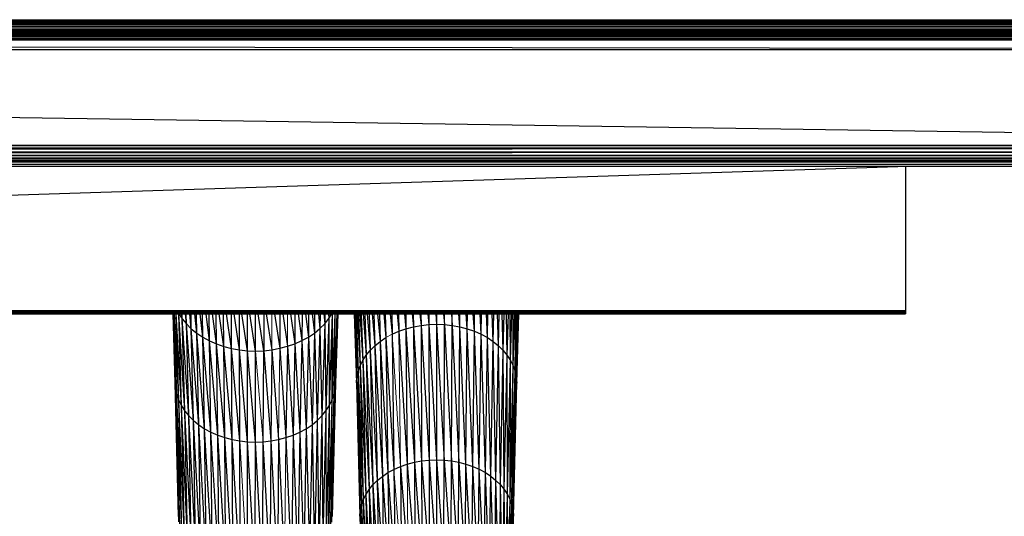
# Paper-space layout '_Bottom' of a CAD drawing. Header units: millimetres. Extents: x 0 to 1300, y 1 to 464.
# Tile 43 of 52: x 913 to 1107, y 366 to 464. Entities that reach past the tile are written whole.
import ezdxf

# ---------------------------------------------------------------- set-up
doc = ezdxf.new("R2010")
doc.units = ezdxf.units.MM

psp = doc.layouts.new('_Bottom')

# ---------------------------------------------------------------- linework, layer by layer
at = {"color": 7, "linetype": 'Continuous', "lineweight": 25}
for p, q in [((26.3, 463.59), (1274.11, 463.6)), ((26.3, 463.6), (1274.11, 463.6)), ((26.3, 463.57), (1274.11, 463.59)), ((26.3, 463.59), (1274.11, 463.59)), ((26.3, 463.46), (1274.11, 463.57)), ((26.3, 463.57), (1274.11, 463.57)), ((26.3, 463.28), (1274.11, 463.46)), ((26.3, 463.46), (1274.11, 463.46)), ((26.3, 463.01), (1274.11, 463.28)), ((26.3, 463.28), (1274.11, 463.28)), ((26.3, 462.99), (1274.11, 463.01)), ((26.3, 463.01), (1274.11, 463.01)), ((26.3, 462.65), (1274.11, 462.99)), ((26.3, 462.99), (1274.11, 462.99)), ((3.72, 461.26), (1296.7, 461.26)), ((26.3, 462.25), (1274.11, 462.65)), ((26.3, 462.65), (1274.11, 462.65)), ((26.3, 461.82), (1274.11, 462.25)), ((26.3, 462.25), (1274.11, 462.25)), ((26.3, 461.63), (1274.11, 461.82)), ((26.3, 461.82), (1274.11, 461.82)), ((26.3, 461.54), (1274.11, 461.63)), ((26.3, 461.63), (1274.11, 461.63)), ((1274.11, 461.54), (26.3, 461.47)), ((1274.11, 461.54), (26.3, 461.54)), ((1274.11, 461.47), (26.3, 461.4)), ((1274.11, 461.47), (26.3, 461.47)), ((1274.11, 461.4), (26.3, 461.35)), ((1274.11, 461.4), (26.3, 461.4)), ((1274.11, 461.35), (26.3, 461.3)), ((1274.11, 461.35), (26.3, 461.35)), ((1274.11, 461.3), (26.3, 461.28)), ((1274.11, 461.3), (26.3, 461.3)), ((1274.11, 461.28), (26.3, 461.26)), ((1274.11, 461.28), (26.3, 461.28)), ((26.3, 461.26), (1274.11, 461.26)), ((26.3, 461.25), (1274.11, 461.26)), ((26.3, 461.26), (1274.11, 461.26)), ((1274.11, 461.26), (26.3, 461.26)), ((1274.11, 461.26), (26.3, 461.26)), ((26.3, 461.22), (1274.11, 461.25)), ((26.3, 461.25), (1274.11, 461.25)), ((26.3, 461.16), (1274.11, 461.22)), ((26.3, 461.22), (1274.11, 461.22)), ((26.3, 461.08), (1274.11, 461.16)), ((26.3, 461.16), (1274.11, 461.16)), ((26.3, 460.97), (1274.11, 461.08)), ((26.3, 461.08), (1274.11, 461.08)), ((26.3, 460.97), (1274.11, 460.97)), ((26.3, 460.83), (1274.11, 460.97)), ((26.3, 460.83), (1274.11, 460.83)), ((1274.11, 460.83), (26.3, 460.68)), ((1274.11, 460.68), (26.3, 460.68)), ((1274.11, 460.68), (26.3, 460.51)), ((1274.11, 460.51), (26.3, 460.33)), ((1274.11, 460.51), (26.3, 460.51)), ((1274.11, 460.33), (26.3, 460.23)), ((1274.11, 460.33), (26.3, 460.33)), ((26.3, 460.23), (1274.11, 459.95)), ((1274.11, 460.23), (26.3, 460.23)), ((26.3, 459.95), (1274.11, 459.95)), ((1274.11, 459.95), (26.3, 459.83)), ((1274.11, 459.83), (26.3, 459.83)), ((1274.11, 459.83), (26.3, 459.69)), ((1274.11, 459.69), (26.3, 459.69)), ((1274.11, 459.69), (26.3, 459.58)), ((1274.11, 459.58), (26.3, 459.58)), ((26.3, 459.58), (1274.11, 457.76)), ((26.3, 457.76), (1274.11, 457.76)), ((26.3, 457.76), (1274.11, 438.96)), ((10.33, 438.96), (1290.08, 438.96)), ((26.3, 438.39), (1274.11, 438.96)), ((26.3, 438.39), (1274.11, 438.39)), ((26.3, 437.64), (1274.11, 438.39)), ((26.3, 437.64), (1274.11, 437.64)), ((26.3, 436.98), (1274.11, 437.64)), ((15.09, 435.7), (1285.32, 435.7)), ((26.3, 436.98), (1274.11, 436.98)), ((26.3, 436.45), (1274.11, 436.98)), ((26.3, 436.45), (1274.11, 436.45)), ((26.3, 436.04), (1274.11, 436.45)), ((26.3, 436.04), (1274.11, 436.04)), ((26.3, 435.79), (1274.11, 436.04)), ((26.3, 435.79), (1274.11, 435.79)), ((26.3, 435.7), (1274.11, 435.79)), ((26.3, 435.23), (1274.11, 435.7)), ((20.7, 435.23), (1279.72, 435.23)), ((1274.11, 435.23), (26.3, 434.76)), ((1274.11, 434.76), (26.3, 434.76)), ((212.22, 406.42), (1085.69, 434.76)), ((1087.22, 434.76), (1087.22, 405.78)), ((212.22, 406.42), (1087.22, 406.42)), ((212.22, 406.42), (1087.22, 406.3)), ((212.22, 406.3), (1087.22, 406.3)), ((212.22, 406.1), (1087.22, 406.3)), ((212.22, 406.1), (1087.22, 406.1)), ((1087.22, 406.1), (212.22, 405.94)), ((212.22, 405.94), (1087.22, 405.94)), ((212.22, 405.83), (1087.22, 405.94)), ((212.22, 405.83), (1087.22, 405.83)), ((1087.22, 405.83), (212.22, 405.78)), ((212.22, 405.78), (1087.22, 405.78)), ((943.6, 392.12), (943.16, 405.78)), ((943.68, 390.99), (943.17, 405.78)), ((943.68, 390.99), (943.2, 405.78)), ((943.92, 389.87), (943.24, 405.78)), ((943.92, 389.87), (943.41, 405.78)), ((944.3, 388.77), (943.45, 405.78)), ((944.3, 388.77), (943.77, 405.78)), ((944.82, 387.71), (943.8, 405.78)), ((944.82, 387.71), (944.28, 405.78)), ((945.48, 386.68), (944.28, 405.78)), ((944.33, 405.78), (944.97, 404.8)), ((944.97, 404.8), (944.9, 405.78)), ((944.97, 404.8), (944.96, 405.78)), ((944.97, 404.8), (945.79, 403.79)), ((946.27, 385.71), (944.97, 404.8)), ((945.48, 386.68), (944.97, 404.8)), ((945.79, 403.79), (945.63, 405.78)), ((945.79, 403.79), (945.77, 405.78)), ((946.74, 402.84), (946.47, 405.78)), ((946.74, 402.84), (946.71, 405.78)), ((947.82, 401.97), (947.42, 405.78)), ((947.82, 401.97), (947.79, 405.78)), ((949.01, 401.19), (948.49, 405.78)), ((949.01, 401.19), (948.97, 405.78)), ((950.3, 400.49), (949.65, 405.78)), ((950.3, 400.49), (950.27, 405.78)), ((951.68, 399.89), (950.91, 405.78)), ((951.68, 399.89), (951.65, 405.78)), ((953.14, 399.39), (952.26, 405.78)), ((953.14, 399.39), (953.11, 405.78)), ((954.65, 398.99), (953.68, 405.78)), ((954.65, 398.99), (954.63, 405.78)), ((956.21, 398.7), (955.16, 405.78)), ((956.21, 398.7), (956.2, 405.78)), ((957.8, 398.53), (956.7, 405.78)), ((957.8, 398.53), (957.79, 405.78)), ((959.4, 398.47), (958.28, 405.78)), ((959.4, 398.47), (959.4, 405.78)), ((961, 398.53), (959.88, 405.78)), ((961.01, 405.78), (961, 398.53)), ((961.5, 405.78), (962.58, 398.71)), ((963.12, 405.78), (964.14, 399)), ((964.17, 405.78), (964.14, 399)), ((964.72, 405.78), (965.65, 399.4)), ((966.28, 405.78), (967.1, 399.91)), ((967.14, 405.78), (967.1, 399.91)), ((967.78, 405.78), (968.48, 400.51)), ((968.53, 405.78), (968.48, 400.51)), ((969.21, 405.78), (969.77, 401.21)), ((969.82, 405.78), (969.77, 401.21)), ((970.53, 405.78), (970.96, 402)), ((971, 405.78), (970.96, 402)), ((971.74, 405.78), (972.03, 402.87)), ((972.07, 405.78), (972.03, 402.87)), ((972.81, 405.78), (972.98, 403.82)), ((973, 405.78), (972.98, 403.82)), ((972.98, 403.82), (973.8, 404.84)), ((973.8, 404.84), (973.23, 386.69)), ((973.73, 405.78), (973.8, 404.84)), ((973.81, 405.78), (973.8, 404.84)), ((973.8, 404.84), (974.41, 405.78)), ((973.8, 404.84), (973.89, 387.71)), ((974.48, 405.78), (973.89, 387.71)), ((974.98, 405.78), (974.41, 388.78)), ((974.48, 405.78), (974.41, 388.78)), ((975.34, 405.78), (974.79, 389.88)), ((975.01, 405.78), (974.79, 389.88)), ((975.53, 405.78), (975.02, 391)), ((975.36, 405.78), (975.02, 391)), ((975.57, 405.78), (975.1, 392.13)), ((975.54, 405.78), (975.1, 392.13)), ((978.77, 405.78), (979.24, 392.19)), ((978.8, 405.78), (979.32, 393.32)), ((978.89, 405.78), (979.32, 393.32)), ((978.99, 405.78), (979.55, 394.44)), ((979.17, 405.78), (979.55, 394.44)), ((979.34, 405.78), (979.94, 395.54)), ((979.6, 405.78), (979.94, 395.54)), ((979.87, 405.78), (980.46, 396.6)), ((980.17, 405.78), (980.46, 396.6)), ((980.54, 405.78), (981.12, 397.63)), ((980.88, 405.78), (981.12, 397.63)), ((981.36, 405.78), (981.91, 398.6)), ((981.71, 405.78), (981.91, 398.6)), ((982.32, 405.78), (982.82, 399.52)), ((982.66, 405.78), (982.82, 399.52)), ((983.4, 405.78), (983.86, 400.36)), ((983.73, 405.78), (983.86, 400.36)), ((984.59, 405.78), (985, 401.11)), ((984.9, 405.78), (985, 401.11)), ((985.88, 405.78), (986.25, 401.78)), ((986.17, 405.78), (986.25, 401.78)), ((987.26, 405.78), (987.58, 402.36)), ((987.52, 405.78), (987.58, 402.36)), ((988.7, 405.78), (988.97, 402.85)), ((988.94, 405.78), (988.97, 402.85)), ((990.2, 405.78), (990.43, 403.23)), ((990.41, 405.78), (990.43, 403.23)), ((991.72, 405.78), (991.93, 403.51)), ((991.91, 405.78), (991.93, 403.51)), ((993.27, 405.78), (993.45, 403.68)), ((993.45, 405.78), (993.45, 403.68)), ((994.82, 405.78), (994.99, 403.74)), ((994.99, 405.78), (994.99, 403.74)), ((996.36, 405.78), (996.53, 403.68)), ((997.89, 405.78), (998.06, 403.51)), ((998.06, 403.51), (998.08, 405.78)), ((999.56, 403.23), (999.37, 405.78)), ((999.56, 403.23), (999.58, 405.78)), ((1001.01, 402.84), (1000.82, 405.78)), ((1001.01, 402.84), (1001.05, 405.78)), ((1002.41, 402.36), (1002.21, 405.78)), ((1002.41, 402.36), (1002.47, 405.78)), ((1003.74, 401.78), (1003.53, 405.78)), ((1003.74, 401.78), (1003.81, 405.78)), ((1004.98, 401.11), (1004.77, 405.78)), ((1004.98, 401.11), (1005.08, 405.78)), ((1006.13, 400.35), (1005.92, 405.78)), ((1006.13, 400.35), (1006.25, 405.78)), ((1007.16, 399.51), (1006.97, 405.78)), ((1007.16, 399.51), (1007.32, 405.78)), ((1008.08, 398.6), (1007.91, 405.78)), ((1008.08, 398.6), (1008.27, 405.78)), ((1008.87, 397.62), (1008.75, 405.78)), ((1008.87, 397.62), (1009.1, 405.78)), ((1009.52, 396.6), (1009.47, 405.78)), ((1009.52, 396.6), (1009.8, 405.78)), ((1010.05, 395.53), (1010.37, 405.78)), ((1010.05, 395.53), (1010.07, 405.78)), ((1010.43, 394.43), (1010.79, 405.78)), ((1010.43, 394.43), (1010.54, 405.78)), ((1010.66, 393.31), (1011.07, 405.78)), ((1010.66, 393.31), (1010.89, 405.78)), ((1010.74, 392.18), (1011.18, 405.78)), ((1010.74, 392.18), (1011.1, 405.78)), ((945.79, 403.79), (946.74, 402.84)), ((947.18, 384.79), (945.79, 403.79)), ((946.27, 385.71), (945.79, 403.79)), ((946.74, 402.84), (947.82, 401.97)), ((948.22, 383.96), (946.74, 402.84)), ((947.18, 384.79), (946.74, 402.84)), ((970.96, 402), (972.03, 402.87)), ((972.03, 402.87), (971.52, 384.8)), ((972.03, 402.87), (972.98, 403.82)), ((972.03, 402.87), (972.44, 385.71)), ((972.98, 403.82), (972.44, 385.71)), ((972.98, 403.82), (973.23, 386.69)), ((987.58, 402.36), (988.97, 402.85)), ((988.97, 402.85), (990.43, 403.23)), ((988.97, 402.85), (990.62, 376.6)), ((988.97, 402.85), (989.22, 376.23)), ((990.43, 403.23), (991.93, 403.51)), ((990.43, 403.23), (990.62, 376.6)), ((990.43, 403.23), (992.05, 376.87)), ((991.93, 403.51), (993.45, 403.68)), ((991.93, 403.51), (993.52, 377.03)), ((991.93, 403.51), (992.05, 376.87)), ((993.45, 403.68), (994.99, 403.74)), ((993.45, 403.68), (993.52, 377.03)), ((993.45, 403.68), (994.99, 377.09)), ((994.99, 403.74), (994.99, 377.09)), ((994.99, 403.74), (996.47, 377.03)), ((994.99, 403.74), (996.53, 403.68)), ((996.47, 377.03), (996.53, 403.68)), ((996.53, 403.68), (997.93, 376.87)), ((996.53, 403.68), (998.06, 403.51)), ((997.93, 376.87), (998.06, 403.51)), ((998.06, 403.51), (999.37, 376.6)), ((998.06, 403.51), (999.56, 403.23)), ((999.37, 376.6), (999.56, 403.23)), ((1000.77, 376.24), (999.56, 403.23)), ((999.56, 403.23), (1001.01, 402.84)), ((1000.77, 376.24), (1001.01, 402.84)), ((1002.11, 375.78), (1001.01, 402.84)), ((1001.01, 402.84), (1002.41, 402.36)), ((947.82, 401.97), (949.01, 401.19)), ((949.36, 383.2), (947.82, 401.97)), ((948.22, 383.96), (947.82, 401.97)), ((949.01, 401.19), (950.3, 400.49)), ((950.61, 382.53), (949.01, 401.19)), ((949.36, 383.2), (949.01, 401.19)), ((968.48, 400.51), (969.77, 401.21)), ((969.77, 401.21), (969.35, 383.2)), ((969.77, 401.21), (970.96, 402)), ((969.77, 401.21), (970.49, 383.96)), ((970.96, 402), (970.49, 383.96)), ((970.96, 402), (971.52, 384.8)), ((983.86, 400.36), (985, 401.11)), ((985, 401.11), (985.42, 374.56)), ((985, 401.11), (986.61, 375.21)), ((986.25, 401.78), (987.58, 402.36)), ((986.25, 401.78), (986.61, 375.21)), ((987.58, 402.36), (989.22, 376.23)), ((1002.11, 375.78), (1002.41, 402.36)), ((1003.38, 375.22), (1002.41, 402.36)), ((1002.41, 402.36), (1003.74, 401.78)), ((1003.38, 375.22), (1003.74, 401.78)), ((1004.58, 374.58), (1003.74, 401.78)), ((1003.74, 401.78), (1004.98, 401.11)), ((1004.58, 374.58), (1004.98, 401.11)), ((1005.67, 373.85), (1004.98, 401.11)), ((1004.98, 401.11), (1006.13, 400.35)), ((950.3, 400.49), (951.68, 399.89)), ((951.94, 381.95), (950.3, 400.49)), ((950.61, 382.53), (950.3, 400.49)), ((951.68, 399.89), (953.14, 399.39)), ((953.34, 381.46), (951.68, 399.89)), ((951.94, 381.95), (951.68, 399.89)), ((953.14, 399.39), (954.65, 398.99)), ((954.79, 381.08), (953.14, 399.39)), ((953.34, 381.46), (953.14, 399.39)), ((954.65, 398.99), (956.21, 398.7)), ((956.29, 380.8), (954.65, 398.99)), ((954.79, 381.08), (954.65, 398.99)), ((962.58, 398.71), (964.14, 399)), ((964.14, 399), (965.65, 399.4)), ((964.14, 399), (965.37, 381.47)), ((965.65, 399.4), (965.37, 381.47)), ((965.65, 399.4), (967.1, 399.91)), ((965.65, 399.4), (966.77, 381.95)), ((967.1, 399.91), (966.77, 381.95)), ((967.1, 399.91), (968.48, 400.51)), ((967.1, 399.91), (968.1, 382.53)), ((968.48, 400.51), (968.1, 382.53)), ((968.48, 400.51), (969.35, 383.2)), ((981.91, 398.6), (982.82, 399.52)), ((982.82, 399.52), (983.86, 400.36)), ((982.82, 399.52), (984.32, 373.83)), ((982.82, 399.52), (983.33, 373.03)), ((983.86, 400.36), (985.42, 374.56)), ((983.86, 400.36), (984.32, 373.83)), ((1005.67, 373.85), (1006.13, 400.35)), ((1006.67, 373.05), (1006.13, 400.35)), ((1006.13, 400.35), (1007.16, 399.51)), ((1006.67, 373.05), (1007.16, 399.51)), ((1007.54, 372.18), (1007.16, 399.51)), ((1007.16, 399.51), (1008.08, 398.6)), ((956.21, 398.7), (957.8, 398.53)), ((957.82, 380.63), (956.21, 398.7)), ((956.29, 380.8), (956.21, 398.7)), ((957.8, 398.53), (959.4, 398.47)), ((959.36, 380.57), (957.8, 398.53)), ((957.82, 380.63), (957.8, 398.53)), ((959.36, 380.57), (959.4, 398.47)), ((959.4, 398.47), (961, 398.53)), ((960.9, 380.63), (961, 398.53)), ((961, 398.53), (962.58, 398.71)), ((961, 398.53), (962.42, 380.8)), ((962.58, 398.71), (962.42, 380.8)), ((962.58, 398.71), (963.92, 381.08)), ((980.46, 396.6), (981.12, 397.63)), ((981.12, 397.63), (981.91, 398.6)), ((981.12, 397.63), (982.46, 372.15)), ((981.12, 397.63), (981.7, 371.22)), ((981.91, 398.6), (983.33, 373.03)), ((981.91, 398.6), (982.46, 372.15)), ((1007.54, 372.18), (1008.08, 398.6)), ((1008.3, 371.24), (1008.08, 398.6)), ((1008.08, 398.6), (1008.87, 397.62)), ((1008.3, 371.24), (1008.87, 397.62)), ((1008.94, 370.26), (1008.87, 397.62)), ((1008.87, 397.62), (1009.52, 396.6)), ((979.55, 394.44), (979.94, 395.54)), ((979.94, 395.54), (980.46, 396.6)), ((979.94, 395.54), (980.57, 369.21)), ((979.94, 395.54), (981.07, 370.23)), ((980.46, 396.6), (981.07, 370.23)), ((980.46, 396.6), (981.7, 371.22)), ((1008.94, 370.26), (1009.52, 396.6)), ((1009.44, 369.24), (1009.52, 396.6)), ((1009.44, 369.24), (1010.05, 395.53)), ((1009.52, 396.6), (1010.05, 395.53)), ((1009.81, 368.18), (1010.05, 395.53)), ((1010.05, 395.53), (1010.43, 394.43)), ((979.24, 392.19), (979.32, 393.32)), ((979.32, 393.32), (979.55, 394.44)), ((979.32, 393.32), (979.99, 367.08)), ((979.32, 393.32), (980.21, 368.16)), ((979.55, 394.44), (980.21, 368.16)), ((979.55, 394.44), (980.57, 369.21)), ((1009.81, 368.18), (1010.43, 394.43)), ((1010.03, 367.11), (1010.43, 394.43)), ((1010.03, 367.11), (1010.66, 393.31)), ((1010.11, 366.03), (1010.66, 393.31)), ((1010.43, 394.43), (1010.66, 393.31)), ((1010.66, 393.31), (1010.74, 392.18)), ((943.6, 392.12), (943.68, 390.99)), ((944.31, 364.88), (943.6, 392.12)), ((944.23, 365.97), (943.6, 392.12)), ((975.1, 392.13), (974.43, 365.94)), ((975.02, 391), (975.1, 392.13)), ((979.24, 392.19), (979.91, 366)), ((979.24, 392.19), (979.99, 367.08)), ((1010.11, 366.03), (1010.74, 392.18)), ((943.68, 390.99), (943.92, 389.87)), ((944.53, 363.81), (943.68, 390.99)), ((944.31, 364.88), (943.68, 390.99)), ((943.92, 389.87), (944.3, 388.77)), ((944.89, 362.76), (943.92, 389.87)), ((944.53, 363.81), (943.92, 389.87)), ((974.79, 389.88), (974.13, 363.78)), ((975.02, 391), (974.35, 364.85)), ((974.79, 389.88), (974.35, 364.85)), ((974.41, 388.78), (974.79, 389.88)), ((975.02, 391), (974.43, 365.94)), ((974.79, 389.88), (975.02, 391)), ((944.3, 388.77), (944.82, 387.71)), ((945.39, 361.73), (944.3, 388.77)), ((944.89, 362.76), (944.3, 388.77)), ((944.82, 387.71), (945.48, 386.68)), ((946.02, 360.75), (944.82, 387.71)), ((945.39, 361.73), (944.82, 387.71)), ((973.23, 386.69), (973.89, 387.71)), ((973.89, 387.71), (973.26, 361.71)), ((974.41, 388.78), (973.76, 362.73)), ((973.89, 387.71), (973.76, 362.73)), ((973.89, 387.71), (974.41, 388.78)), ((974.41, 388.78), (974.13, 363.78)), ((945.48, 386.68), (946.27, 385.71)), ((946.78, 359.81), (945.48, 386.68)), ((946.02, 360.75), (945.48, 386.68)), ((946.27, 385.71), (947.18, 384.79)), ((947.65, 358.94), (946.27, 385.71)), ((946.78, 359.81), (946.27, 385.71)), ((971.52, 384.8), (972.44, 385.71)), ((972.44, 385.71), (971.86, 359.79)), ((972.44, 385.71), (973.23, 386.69)), ((972.44, 385.71), (972.62, 360.72)), ((973.23, 386.69), (972.62, 360.72)), ((973.23, 386.69), (973.26, 361.71)), ((947.18, 384.79), (948.22, 383.96)), ((948.64, 358.13), (947.18, 384.79)), ((947.65, 358.94), (947.18, 384.79)), ((948.22, 383.96), (949.36, 383.2)), ((949.74, 357.4), (948.22, 383.96)), ((948.64, 358.13), (948.22, 383.96)), ((969.35, 383.2), (970.49, 383.96)), ((970.49, 383.96), (969.99, 358.11)), ((970.49, 383.96), (971.52, 384.8)), ((970.49, 383.96), (970.99, 358.92)), ((971.52, 384.8), (970.99, 358.92)), ((971.52, 384.8), (971.86, 359.79)), ((949.36, 383.2), (950.61, 382.53)), ((950.93, 356.76), (949.36, 383.2)), ((949.74, 357.4), (949.36, 383.2)), ((950.61, 382.53), (951.94, 381.95)), ((952.2, 356.2), (950.61, 382.53)), ((950.93, 356.76), (950.61, 382.53)), ((951.94, 381.95), (953.34, 381.46)), ((953.54, 355.74), (951.94, 381.95)), ((952.2, 356.2), (951.94, 381.95)), ((953.34, 381.46), (954.79, 381.08)), ((954.94, 355.37), (953.34, 381.46)), ((953.54, 355.74), (953.34, 381.46)), ((963.92, 381.08), (965.37, 381.47)), ((965.37, 381.47), (966.77, 381.95)), ((965.37, 381.47), (966.43, 356.19)), ((966.77, 381.95), (966.43, 356.19)), ((966.77, 381.95), (968.1, 382.53)), ((966.77, 381.95), (967.7, 356.74)), ((968.1, 382.53), (967.7, 356.74)), ((968.1, 382.53), (969.35, 383.2)), ((968.1, 382.53), (968.89, 357.39)), ((969.35, 383.2), (968.89, 357.39)), ((969.35, 383.2), (969.99, 358.11)), ((954.79, 381.08), (956.29, 380.8)), ((956.37, 355.1), (954.79, 381.08)), ((954.94, 355.37), (954.79, 381.08)), ((956.29, 380.8), (957.82, 380.63)), ((956.37, 355.1), (956.29, 380.8)), ((957.82, 380.63), (959.36, 380.57)), ((959.31, 354.88), (957.82, 380.63)), ((957.83, 354.93), (957.82, 380.63)), ((959.31, 354.88), (959.36, 380.57)), ((959.36, 380.57), (960.9, 380.63)), ((960.79, 354.93), (959.36, 380.57)), ((960.79, 354.93), (960.9, 380.63)), ((960.9, 380.63), (962.42, 380.8)), ((962.25, 355.09), (960.9, 380.63)), ((962.42, 380.8), (962.25, 355.09)), ((962.42, 380.8), (963.92, 381.08)), ((962.42, 380.8), (963.69, 355.36)), ((963.92, 381.08), (963.69, 355.36)), ((963.92, 381.08), (965.08, 355.73)), ((986.61, 375.21), (987.88, 375.76)), ((987.88, 375.76), (989.22, 376.23)), ((987.88, 375.76), (989.38, 356.39)), ((987.88, 375.76), (988.07, 355.94)), ((989.22, 376.23), (990.62, 376.6)), ((989.22, 376.23), (990.74, 356.75)), ((990.62, 376.6), (992.05, 376.87)), ((990.62, 376.6), (992.13, 357.01)), ((990.62, 376.6), (990.74, 356.75)), ((992.05, 376.87), (993.52, 377.03)), ((992.05, 376.87), (993.55, 357.17)), ((992.05, 376.87), (992.13, 357.01)), ((993.52, 377.03), (994.99, 377.09)), ((993.52, 377.03), (994.99, 357.23)), ((993.52, 377.03), (993.55, 357.17)), ((994.99, 377.09), (994.99, 357.23)), ((994.99, 377.09), (996.43, 357.17)), ((994.99, 377.09), (996.47, 377.03)), ((996.43, 357.17), (996.47, 377.03)), ((996.47, 377.03), (997.85, 357.02)), ((996.47, 377.03), (997.93, 376.87)), ((997.85, 357.02), (997.93, 376.87)), ((997.93, 376.87), (999.25, 356.76)), ((997.93, 376.87), (999.37, 376.6)), ((999.25, 356.76), (999.37, 376.6)), ((999.37, 376.6), (1000.61, 356.4)), ((999.37, 376.6), (1000.77, 376.24)), ((1000.61, 356.4), (1000.77, 376.24)), ((1001.91, 355.95), (1000.77, 376.24)), ((1000.77, 376.24), (1002.11, 375.78)), ((1001.91, 355.95), (1002.11, 375.78)), ((1003.15, 355.41), (1002.11, 375.78)), ((1002.11, 375.78), (1003.38, 375.22)), ((983.33, 373.03), (984.32, 373.83)), ((984.32, 373.83), (985.42, 374.56)), ((984.32, 373.83), (984.61, 354.06)), ((984.32, 373.83), (985.68, 354.77)), ((985.42, 374.56), (986.61, 375.21)), ((985.42, 374.56), (985.68, 354.77)), ((985.42, 374.56), (986.84, 355.4)), ((986.61, 375.21), (986.84, 355.4)), ((1003.15, 355.41), (1003.38, 375.22)), ((1004.31, 354.79), (1003.38, 375.22)), ((1003.38, 375.22), (1004.58, 374.58)), ((1004.31, 354.79), (1004.58, 374.58)), ((1005.38, 354.08), (1004.58, 374.58)), ((1004.58, 374.58), (1005.67, 373.85)), ((1005.38, 354.08), (1005.67, 373.85)), ((1006.35, 353.3), (1005.67, 373.85)), ((1005.67, 373.85), (1006.67, 373.05)), ((981.7, 371.22), (982.46, 372.15)), ((982.46, 372.15), (983.33, 373.03)), ((982.46, 372.15), (982.8, 352.43)), ((982.46, 372.15), (983.65, 353.28)), ((983.33, 373.03), (983.65, 353.28)), ((983.33, 373.03), (984.61, 354.06)), ((1006.35, 353.3), (1006.67, 373.05)), ((1007.2, 352.45), (1006.67, 373.05)), ((1006.67, 373.05), (1007.54, 372.18)), ((1007.94, 351.54), (1007.54, 372.18)), ((1007.54, 372.18), (1008.3, 371.24)), ((980.57, 369.21), (981.07, 370.23)), ((981.07, 370.23), (981.7, 371.22)), ((981.07, 370.23), (981.45, 350.56)), ((981.07, 370.23), (982.06, 351.52)), ((981.7, 371.22), (982.06, 351.52)), ((981.7, 371.22), (982.8, 352.43)), ((1007.94, 351.54), (1008.3, 371.24)), ((1008.55, 350.59), (1008.3, 371.24)), ((1008.3, 371.24), (1008.94, 370.26)), ((1008.55, 350.59), (1008.94, 370.26)), ((1009.04, 349.59), (1008.94, 370.26)), ((1008.94, 370.26), (1009.44, 369.24)), ((979.99, 367.08), (980.21, 368.16)), ((980.21, 368.16), (980.57, 369.21)), ((980.21, 368.16), (980.61, 348.54)), ((980.21, 368.16), (980.97, 349.56)), ((980.57, 369.21), (980.97, 349.56)), ((980.57, 369.21), (981.45, 350.56)), ((1009.04, 349.59), (1009.44, 369.24)), ((1009.4, 348.57), (1009.44, 369.24)), ((1009.4, 348.57), (1009.81, 368.18)), ((1009.44, 369.24), (1009.81, 368.18)), ((1009.62, 347.52), (1009.81, 368.18)), ((1009.81, 368.18), (1010.03, 367.11)), ((979.91, 366), (979.99, 367.08)), ((979.91, 366), (980.32, 346.44)), ((979.91, 366), (980.4, 347.49)), ((979.99, 367.08), (980.61, 348.54)), ((979.99, 367.08), (980.4, 347.49)), ((1009.62, 347.52), (1010.03, 367.11)), ((1009.7, 346.47), (1010.03, 367.11)), ((1009.7, 346.47), (1010.11, 366.03)), ((1010.03, 367.11), (1010.11, 366.03))]:
    psp.add_line(p, q, dxfattribs=at)
at = {"color": 142, "linetype": 'Continuous', "lineweight": 18, "true_color": 0x0080c0}
for p, q in [((962.61, 405.78), (962.58, 398.71)), ((965.69, 405.78), (965.65, 399.4)), ((996.53, 403.68), (996.54, 405.78)), ((985, 401.11), (986.25, 401.78)), ((986.25, 401.78), (987.88, 375.76)), ((987.58, 402.36), (987.88, 375.76)), ((964.14, 399), (963.92, 381.08)), ((960.9, 380.63), (959.4, 398.47)), ((965.37, 381.47), (965.08, 355.73)), ((957.83, 354.93), (956.29, 380.8)), ((989.22, 376.23), (989.38, 356.39)), ((986.61, 375.21), (988.07, 355.94)), ((1007.2, 352.45), (1007.54, 372.18))]:
    psp.add_line(p, q, dxfattribs=at)

doc.saveas('drawing.dxf')
